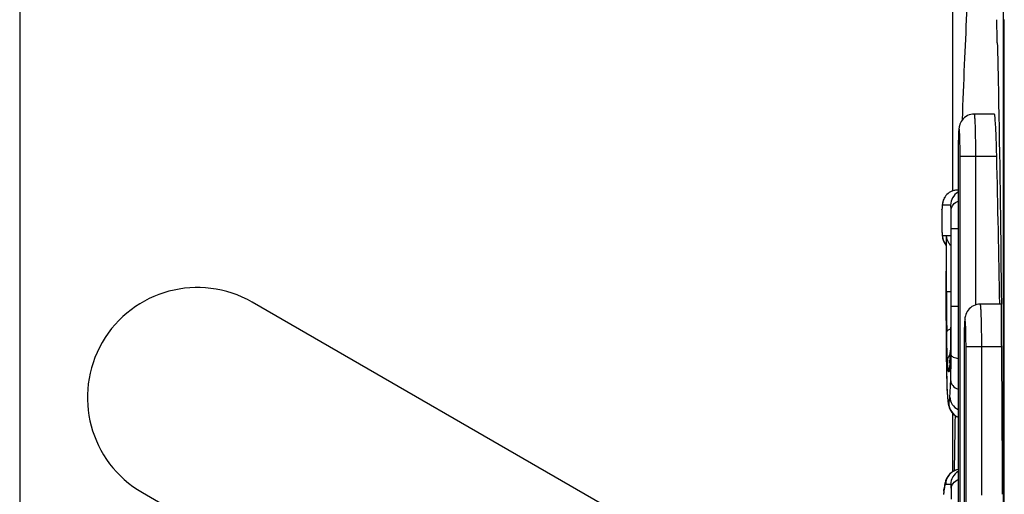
# Model space of a CAD drawing. Header units: millimetres. Extents: x 0 to 2500, y 0 to 2200.
# Tile 34 of 67: x 1779.24 to 1790.88, y 1139.46 to 1145.07. Entities that reach past the tile are written whole.
import ezdxf

# ---------------------------------------------------------------- set-up
doc = ezdxf.new("R2010")
doc.units = ezdxf.units.MM
doc.header["$LTSCALE"] = 143.407407
doc.layers.add('00_COMPONENTS', color=7, linetype='CONTINUOUS')

msp = doc.modelspace()

# ---------------------------------------------------------------- linework, layer by layer
at = {"layer": '00_COMPONENTS', "color": 7, "linetype": 'CONTINUOUS'}
for p, q in [((1779.236, 1148.184), (1779.236, 1096.756)), ((1790.266, 1147.794), (1790.266, 1143.047)), ((1790.88, 1127.839), (1790.88, 1145.078)), ((1790.867, 1145.016), (1790.867, 1127.901)), ((1790.88, 1144.889), (1790.867, 1144.889)), ((1790.763, 1143.958), (1790.525, 1143.958)), ((1790.334, 1143.458), (1790.334, 1129.458)), ((1790.357, 1143.458), (1790.79, 1143.458)), ((1790.357, 1129.458), (1790.357, 1143.458)), ((1790.543, 1141.7), (1790.543, 1143.458)), ((1790.17, 1142.965), (1790.163, 1142.951)), ((1790.179, 1142.979), (1790.17, 1142.965)), ((1790.189, 1142.992), (1790.179, 1142.979)), ((1790.201, 1143.005), (1790.189, 1142.992)), ((1790.214, 1143.017), (1790.201, 1143.005)), ((1790.229, 1143.028), (1790.214, 1143.017)), ((1790.245, 1143.038), (1790.229, 1143.028)), ((1790.263, 1143.046), (1790.245, 1143.038)), ((1790.281, 1143.052), (1790.263, 1143.046)), ((1790.302, 1143.056), (1790.281, 1143.052)), ((1790.323, 1143.058), (1790.302, 1143.056)), ((1790.329, 1143.058), (1790.323, 1143.058)), ((1790.334, 1143.058), (1790.329, 1143.058)), ((1790.143, 1142.849), (1790.142, 1142.834)), ((1790.144, 1142.862), (1790.143, 1142.849)), ((1790.146, 1142.883), (1790.144, 1142.862)), ((1790.147, 1142.893), (1790.146, 1142.883)), ((1790.149, 1142.903), (1790.147, 1142.893)), ((1790.151, 1142.913), (1790.149, 1142.903)), ((1790.244, 1142.878), (1790.149, 1142.878)), ((1790.154, 1142.924), (1790.151, 1142.913)), ((1790.158, 1142.937), (1790.154, 1142.924)), ((1790.163, 1142.951), (1790.158, 1142.937)), ((1790.141, 1142.763), (1790.14, 1142.699)), ((1790.142, 1142.834), (1790.141, 1142.804)), ((1790.141, 1142.804), (1790.141, 1142.763)), ((1790.142, 1142.828), (1790.142, 1142.834)), ((1790.142, 1142.83), (1790.142, 1142.828)), ((1790.14, 1142.699), (1790.141, 1142.619)), ((1790.141, 1142.619), (1790.142, 1142.574)), ((1790.142, 1142.574), (1790.142, 1142.567)), ((1790.142, 1142.574), (1790.142, 1142.568)), ((1790.142, 1142.568), (1790.143, 1142.554)), ((1790.143, 1142.554), (1790.145, 1142.519)), ((1790.145, 1142.519), (1790.148, 1142.5)), ((1790.148, 1142.5), (1790.15, 1142.49)), ((1790.149, 1142.521), (1790.191, 1142.521)), ((1790.149, 1142.521), (1790.149, 1142.521)), ((1790.191, 1142.521), (1790.19, 1141.684)), ((1790.19, 1142.515), (1790.191, 1142.521)), ((1790.197, 1142.521), (1790.247, 1142.521)), ((1790.197, 1141.858), (1790.197, 1142.521)), ((1790.247, 1142.521), (1790.247, 1141.67)), ((1790.247, 1142.515), (1790.247, 1142.521)), ((1790.253, 1142.604), (1790.334, 1142.604)), ((1790.253, 1141.684), (1790.253, 1142.604)), ((1790.15, 1142.49), (1790.153, 1142.479)), ((1790.153, 1142.479), (1790.157, 1142.466)), ((1790.157, 1142.466), (1790.162, 1142.452)), ((1790.162, 1142.452), (1790.169, 1142.438)), ((1790.169, 1142.438), (1790.177, 1142.424)), ((1790.177, 1142.424), (1790.188, 1142.41)), ((1790.188, 1142.41), (1790.19, 1142.406)), ((1790.197, 1141.858), (1790.247, 1141.858)), ((1789.187, 1137.574), (1781.987, 1141.731)), ((1790.19, 1141.684), (1790.191, 1141.342)), ((1790.253, 1141.684), (1790.334, 1141.684)), ((1790.845, 1141.708), (1790.595, 1141.708)), ((1790.247, 1141.67), (1790.246, 1141.51)), ((1790.246, 1141.51), (1790.245, 1141.365)), ((1790.191, 1141.342), (1790.193, 1141.081)), ((1790.245, 1141.365), (1790.244, 1141.277)), ((1790.244, 1141.277), (1790.242, 1141.198)), ((1790.24, 1141.102), (1790.239, 1141.073)), ((1790.242, 1141.198), (1790.24, 1141.096)), ((1790.24, 1141.096), (1790.24, 1141.102)), ((1790.251, 1141.102), (1790.251, 1141.105)), ((1790.404, 1141.208), (1790.404, 1131.708)), ((1790.427, 1141.208), (1790.849, 1141.208)), ((1790.427, 1131.708), (1790.427, 1141.208)), ((1790.613, 1139.45), (1790.613, 1141.208)), ((1790.193, 1141.081), (1790.195, 1140.966)), ((1790.234, 1140.986), (1790.233, 1140.979)), ((1790.235, 1141.001), (1790.234, 1140.993)), ((1790.234, 1140.993), (1790.234, 1140.986)), ((1790.236, 1141.018), (1790.235, 1141.009)), ((1790.235, 1141.009), (1790.235, 1141.001)), ((1790.237, 1141.039), (1790.236, 1141.018)), ((1790.239, 1141.073), (1790.237, 1141.039)), ((1790.195, 1140.966), (1790.197, 1140.864)), ((1790.197, 1140.864), (1790.199, 1140.785)), ((1790.232, 1140.963), (1790.231, 1140.959)), ((1790.231, 1140.959), (1790.231, 1140.956)), ((1790.231, 1140.956), (1790.231, 1140.954)), ((1790.231, 1140.954), (1790.231, 1140.953)), ((1790.231, 1140.953), (1790.231, 1140.953)), ((1790.233, 1140.973), (1790.232, 1140.968)), ((1790.232, 1140.968), (1790.232, 1140.963)), ((1790.233, 1140.979), (1790.233, 1140.973)), ((1790.199, 1140.808), (1790.199, 1140.802)), ((1790.199, 1140.785), (1790.201, 1140.741)), ((1790.201, 1140.741), (1790.202, 1140.701)), ((1790.202, 1140.701), (1790.204, 1140.666)), ((1790.204, 1140.666), (1790.205, 1140.649)), ((1790.205, 1140.649), (1790.206, 1140.634)), ((1790.206, 1140.634), (1790.207, 1140.62)), ((1790.207, 1140.62), (1790.208, 1140.607)), ((1790.208, 1140.607), (1790.209, 1140.595)), ((1790.209, 1140.595), (1790.21, 1140.584)), ((1790.21, 1140.584), (1790.211, 1140.573)), ((1790.211, 1140.573), (1790.212, 1140.563)), ((1790.212, 1140.563), (1790.213, 1140.554)), ((1790.213, 1140.554), (1790.214, 1140.545)), ((1790.214, 1140.545), (1790.216, 1140.536)), ((1790.216, 1140.536), (1790.217, 1140.528)), ((1790.217, 1140.528), (1790.219, 1140.519)), ((1790.219, 1140.519), (1790.221, 1140.511)), ((1790.221, 1140.511), (1790.223, 1140.502)), ((1790.223, 1140.502), (1790.226, 1140.493)), ((1790.226, 1140.493), (1790.229, 1140.482)), ((1790.229, 1140.482), (1790.234, 1140.471)), ((1790.234, 1140.471), (1790.24, 1140.458)), ((1790.24, 1140.458), (1790.248, 1140.445)), ((1790.248, 1140.445), (1790.257, 1140.431)), ((1790.257, 1140.431), (1790.269, 1140.417)), ((1790.266, 1140.42), (1790.266, 1139.725)), ((1790.269, 1140.417), (1790.282, 1140.404)), ((1790.282, 1140.404), (1790.298, 1140.392)), ((1790.298, 1140.392), (1790.315, 1140.381)), ((1790.315, 1140.381), (1790.334, 1140.372)), ((1790.334, 1140.372), (1790.334, 1140.372)), ((1790.25, 1139.714), (1790.234, 1139.699)), ((1790.269, 1139.727), (1790.25, 1139.714)), ((1790.29, 1139.738), (1790.269, 1139.727)), ((1790.313, 1139.747), (1790.29, 1139.738)), ((1790.334, 1139.752), (1790.313, 1139.747)), ((1790.178, 1139.588), (1790.175, 1139.577)), ((1790.18, 1139.598), (1790.178, 1139.588)), ((1790.183, 1139.608), (1790.18, 1139.598)), ((1790.186, 1139.619), (1790.183, 1139.608)), ((1790.19, 1139.63), (1790.186, 1139.619)), ((1790.195, 1139.642), (1790.19, 1139.63)), ((1790.202, 1139.655), (1790.195, 1139.642)), ((1790.21, 1139.669), (1790.202, 1139.655)), ((1790.221, 1139.683), (1790.21, 1139.669)), ((1790.234, 1139.699), (1790.221, 1139.683)), ((1780.687, 1139.479), (1785.937, 1136.448)), ((1790.163, 1139.482), (1790.16, 1139.455)), ((1790.166, 1139.517), (1790.163, 1139.482)), ((1790.165, 1139.496), (1790.166, 1139.517)), ((1790.171, 1139.556), (1790.166, 1139.518)), ((1790.166, 1139.518), (1790.166, 1139.517)), ((1790.173, 1139.567), (1790.171, 1139.556)), ((1790.175, 1139.577), (1790.173, 1139.567)), ((1790.247, 1139.575), (1790.187, 1139.575))]:
    msp.add_line(p, q, dxfattribs=at)
for centre, radius, start, end in [((1696.795, 1142.463), 94.031, 1.42368, 1.59086), ((1799.518, 1143.459), 9.184, 179.6013, 180.0013), ((1490.42, 1136.458), 300.452, 1.00111, 1.335), ((1790.329, 1142.878), 0.18, 90.0175, 180.0175), ((1790.424, 1142.878), 0.18, 120.0326, 180.0045), ((1792.652, 1142.74), 2.511, 178.3236, 179.1343), ((1792.025, 1142.757), 1.884, 177.8631, 178.2975), ((1794.641, 1142.695), 4.5, 179.9518, 180.827), ((1792.764, 1142.669), 2.623, 180.8487, 182.0635), ((1790.33, 1142.522), 0.181, 202.529, 219.3647), ((1781.337, 1140.605), 1.3, 60, 240), ((1850.76, 1141.848), 60.563, 179.99044, 180.20273), ((1343.435, 1137.541), 447.429, 0.24562, 0.53376), ((1823.315, 1141.734), 33.118, 180.1733, 180.6085), ((1799.588, 1141.209), 9.184, 179.6013, 180.0013), ((1783.545, 1141.33), 6.699, 358.051, 358.5963), ((1790.326, 1141.027), 0.118, 169.2331, 178.4906), ((1793.33, 1141.181), 3.126, 182.7649, 183.218), ((1786.862, 1141.199), 3.379, 356.8758, 357.2927), ((1785.199, 1141.276), 5.044, 357.3191, 357.9559), ((1800.598, 1141.11), 10.403, 181.4031, 181.6674), ((1797.743, 1141.025), 7.548, 181.6928, 182.1451), ((1790.403, 1140.539), 0.18, 179.9967, 247.6777), ((2017.752, 1136.768), 227.484, 179.087, 179.25225), ((1790.367, 1139.575), 0.18, 100.5484, 180.0159), ((1790.427, 1139.575), 0.18, 120.9017, 180.005), ((1790.987, 1139.401), 0.828, 172.2209, 173.4008)]:
    msp.add_arc(centre, radius, start, end, dxfattribs=at)
for points, knots in [([(1790.798, 1147.589), (1790.803, 1147.585), (1790.807, 1147.563), (1790.815, 1147.525), (1790.82, 1147.461), (1790.827, 1147.375), (1790.833, 1147.267), (1790.838, 1147.138), (1790.843, 1146.988), (1790.85, 1146.754), (1790.856, 1146.422), (1790.862, 1145.986), (1790.866, 1145.511), (1790.867, 1145.184), (1790.867, 1145.016)], [0, 0, 0, 0, 0.006972, 0.022794, 0.047597, 0.08122, 0.123385, 0.17373, 0.231819, 0.297138, 0.44711, 0.618362, 0.804846, 1, 1, 1, 1]), ([(1790.385, 1143.892), (1790.393, 1144.108), (1790.409, 1144.527), (1790.436, 1145.129), (1790.466, 1145.676), (1790.497, 1146.155), (1790.525, 1146.506), (1790.549, 1146.741), (1790.567, 1146.879), (1790.583, 1146.987), (1790.6, 1147.069), (1790.613, 1147.114), (1790.629, 1147.14), (1790.637, 1147.14)], [0, 0, 0, 0, 0.198817, 0.384347, 0.553341, 0.701868, 0.825322, 0.876091, 0.918739, 0.952698, 0.977543, 0.993045, 1, 1, 1, 1]), ([(1790.797, 1144.8), (1790.803, 1144.562), (1790.825, 1143.532), (1790.837, 1142.502), (1790.845, 1141.709)], [0, 0, 0, 0, 0.230343, 1, 1, 1, 1]), ([(1790.525, 1143.958), (1790.498, 1143.958), (1790.442, 1143.945), (1790.378, 1143.892), (1790.349, 1143.829), (1790.339, 1143.755), (1790.336, 1143.656), (1790.335, 1143.572), (1790.335, 1143.522)], [0, 0, 0, 0, 0.153497, 0.306305, 0.447832, 0.532177, 0.722809, 1, 1, 1, 1]), ([(1790.543, 1143.458), (1790.543, 1143.522), (1790.542, 1143.615), (1790.54, 1143.733), (1790.538, 1143.807), (1790.536, 1143.869), (1790.533, 1143.911), (1790.531, 1143.935), (1790.529, 1143.948), (1790.528, 1143.954), (1790.526, 1143.958), (1790.525, 1143.958)], [0, 0, 0, 0, 0.381845, 0.554327, 0.705594, 0.829782, 0.922171, 0.955323, 0.97934, 0.994097, 1, 1, 1, 1]), ([(1790.79, 1143.458), (1790.789, 1143.522), (1790.786, 1143.615), (1790.782, 1143.733), (1790.778, 1143.807), (1790.774, 1143.869), (1790.771, 1143.911), (1790.768, 1143.935), (1790.767, 1143.948), (1790.765, 1143.954), (1790.764, 1143.958), (1790.763, 1143.958)], [0, 0, 0, 0, 0.381664, 0.554116, 0.705391, 0.829621, 0.922078, 0.955269, 0.979325, 0.994113, 1, 1, 1, 1]), ([(1790.357, 1143.458), (1790.357, 1143.499), (1790.356, 1143.58), (1790.355, 1143.665), (1790.346, 1143.832), (1790.336, 1143.665), (1790.335, 1143.58), (1790.334, 1143.499), (1790.334, 1143.458)], [0, 0, 0, 0, 0.191137, 0.353199, 0.5, 0.646802, 0.808864, 1, 1, 1, 1]), ([(1790.149, 1142.878), (1790.146, 1142.878), (1790.145, 1142.854), (1790.143, 1142.843), (1790.142, 1142.83)], [0, 0, 0, 0, 0.188825, 1, 1, 1, 1]), ([(1790.252, 1142.827), (1790.251, 1142.841), (1790.249, 1142.853), (1790.248, 1142.878), (1790.244, 1142.878)], [0, 0, 0, 0, 0.817153, 1, 1, 1, 1]), ([(1790.252, 1142.827), (1790.252, 1142.847), (1790.272, 1142.892), (1790.312, 1142.918), (1790.334, 1142.928)], [0, 0, 0, 0, 0.455458, 1, 1, 1, 1]), ([(1790.141, 1142.778), (1790.141, 1142.772), (1790.14, 1142.745), (1790.14, 1142.719), (1790.14, 1142.699)], [0, 0, 0, 0, 0.240276, 1, 1, 1, 1]), ([(1790.253, 1142.604), (1790.253, 1142.624), (1790.253, 1142.698), (1790.253, 1142.772), (1790.252, 1142.827)], [0, 0, 0, 0, 0.261769, 1, 1, 1, 1]), ([(1790.142, 1142.574), (1790.142, 1142.571), (1790.143, 1142.56), (1790.144, 1142.549), (1790.144, 1142.541)], [0, 0, 0, 0, 0.31998, 1, 1, 1, 1]), ([(1790.144, 1142.541), (1790.145, 1142.536), (1790.146, 1142.53), (1790.147, 1142.522), (1790.149, 1142.521)], [0, 0, 0, 0, 0.745444, 1, 1, 1, 1]), ([(1790.247, 1142.401), (1790.239, 1142.41), (1790.212, 1142.445), (1790.198, 1142.489), (1790.197, 1142.521)], [0, 0, 0, 0, 0.267594, 1, 1, 1, 1]), ([(1790.247, 1141.858), (1790.247, 1141.798), (1790.247, 1141.568), (1790.246, 1141.337), (1790.242, 1141.166)], [0, 0, 0, 0, 0.259693, 1, 1, 1, 1]), ([(1790.191, 1141.684), (1790.191, 1141.612), (1790.191, 1141.336), (1790.193, 1141.06), (1790.198, 1140.856)], [0, 0, 0, 0, 0.260685, 1, 1, 1, 1]), ([(1790.251, 1141.105), (1790.252, 1141.153), (1790.253, 1141.346), (1790.253, 1141.539), (1790.253, 1141.684)], [0, 0, 0, 0, 0.246501, 1, 1, 1, 1]), ([(1790.595, 1141.708), (1790.568, 1141.708), (1790.512, 1141.695), (1790.448, 1141.642), (1790.419, 1141.579), (1790.409, 1141.505), (1790.406, 1141.406), (1790.405, 1141.322), (1790.404, 1141.272)], [0, 0, 0, 0, 0.153497, 0.306305, 0.447832, 0.532177, 0.722809, 1, 1, 1, 1]), ([(1790.613, 1141.208), (1790.613, 1141.272), (1790.612, 1141.365), (1790.61, 1141.483), (1790.608, 1141.557), (1790.605, 1141.619), (1790.603, 1141.661), (1790.601, 1141.685), (1790.599, 1141.698), (1790.598, 1141.704), (1790.596, 1141.708), (1790.595, 1141.708)], [0, 0, 0, 0, 0.381845, 0.554327, 0.705594, 0.829782, 0.922171, 0.955323, 0.97934, 0.994097, 1, 1, 1, 1]), ([(1790.427, 1141.208), (1790.427, 1141.249), (1790.426, 1141.33), (1790.425, 1141.415), (1790.415, 1141.582), (1790.406, 1141.415), (1790.405, 1141.33), (1790.404, 1141.249), (1790.404, 1141.208)], [0, 0, 0, 0, 0.191137, 0.353199, 0.5, 0.646802, 0.808864, 1, 1, 1, 1]), ([(1790.199, 1141.382), (1790.2, 1141.39), (1790.215, 1141.406), (1790.234, 1141.413), (1790.245, 1141.417)], [0, 0, 0, 0, 0.377235, 1, 1, 1, 1]), ([(1790.207, 1141.03), (1790.206, 1141.054), (1790.202, 1141.171), (1790.2, 1141.289), (1790.199, 1141.382)], [0, 0, 0, 0, 0.203197, 1, 1, 1, 1]), ([(1790.246, 1140.802), (1790.246, 1140.824), (1790.249, 1140.924), (1790.251, 1141.025), (1790.251, 1141.102)], [0, 0, 0, 0, 0.225535, 1, 1, 1, 1]), ([(1790.251, 1141.105), (1790.253, 1141.095), (1790.286, 1141.075), (1790.314, 1141.069), (1790.334, 1141.065)], [0, 0, 0, 0, 0.345307, 1, 1, 1, 1]), ([(1790.222, 1140.906), (1790.22, 1140.906), (1790.217, 1140.916), (1790.214, 1140.932), (1790.211, 1140.965), (1790.21, 1140.99), (1790.209, 1141.005)], [0, 0, 0, 0, 0.063743, 0.239052, 0.547091, 1, 1, 1, 1]), ([(1790.236, 1141.015), (1790.235, 1140.999), (1790.234, 1140.971), (1790.23, 1140.935), (1790.227, 1140.918), (1790.225, 1140.906), (1790.222, 1140.906)], [0, 0, 0, 0, 0.446463, 0.756661, 0.935647, 1, 1, 1, 1]), ([(1790.236, 1140.609), (1790.237, 1140.621), (1790.242, 1140.685), (1790.244, 1140.749), (1790.246, 1140.802)], [0, 0, 0, 0, 0.185312, 1, 1, 1, 1]), ([(1790.246, 1140.802), (1790.247, 1140.781), (1790.269, 1140.735), (1790.31, 1140.711), (1790.334, 1140.701)], [0, 0, 0, 0, 0.448956, 1, 1, 1, 1]), ([(1790.201, 1140.743), (1790.202, 1140.71), (1790.205, 1140.658), (1790.209, 1140.589), (1790.215, 1140.559), (1790.219, 1140.539), (1790.223, 1140.539)], [0, 0, 0, 0, 0.473003, 0.781679, 0.945156, 1, 1, 1, 1]), ([(1790.223, 1140.539), (1790.224, 1140.539), (1790.228, 1140.546), (1790.23, 1140.558), (1790.234, 1140.581), (1790.235, 1140.598), (1790.236, 1140.609)], [0, 0, 0, 0, 0.072654, 0.251425, 0.556918, 1, 1, 1, 1]), ([(1790.236, 1140.609), (1790.237, 1140.579), (1790.256, 1140.517), (1790.306, 1140.475), (1790.334, 1140.461)], [0, 0, 0, 0, 0.490662, 1, 1, 1, 1]), ([(1790.254, 1139.525), (1790.255, 1139.547), (1790.273, 1139.594), (1790.312, 1139.623), (1790.334, 1139.635)], [0, 0, 0, 0, 0.466656, 1, 1, 1, 1]), ([(1790.165, 1139.496), (1790.165, 1139.493), (1790.163, 1139.48), (1790.162, 1139.467), (1790.161, 1139.457)], [0, 0, 0, 0, 0.224694, 1, 1, 1, 1]), ([(1790.187, 1139.575), (1790.182, 1139.575), (1790.172, 1139.547), (1790.169, 1139.529), (1790.167, 1139.513)], [0, 0, 0, 0, 0.253369, 1, 1, 1, 1]), ([(1790.254, 1139.525), (1790.253, 1139.539), (1790.251, 1139.55), (1790.25, 1139.575), (1790.247, 1139.575)], [0, 0, 0, 0, 0.812066, 1, 1, 1, 1]), ([(1790.256, 1139.4), (1790.256, 1139.412), (1790.255, 1139.453), (1790.255, 1139.495), (1790.254, 1139.525)], [0, 0, 0, 0, 0.276794, 1, 1, 1, 1])]:
    msp.add_open_spline(points, degree=3, knots=knots, dxfattribs=at)
for points in [[(1790.149, 1142.521), (1790.149, 1142.498), (1790.154, 1142.474), (1790.163, 1142.452)], [(1790.209, 1141.049), (1790.214, 1141.071), (1790.225, 1141.093), (1790.24, 1141.111)], [(1790.222, 1140.906), (1790.222, 1140.925), (1790.225, 1140.944), (1790.231, 1140.963)]]:
    msp.add_open_spline(points, degree=3, dxfattribs=at)

doc.saveas('drawing.dxf')
